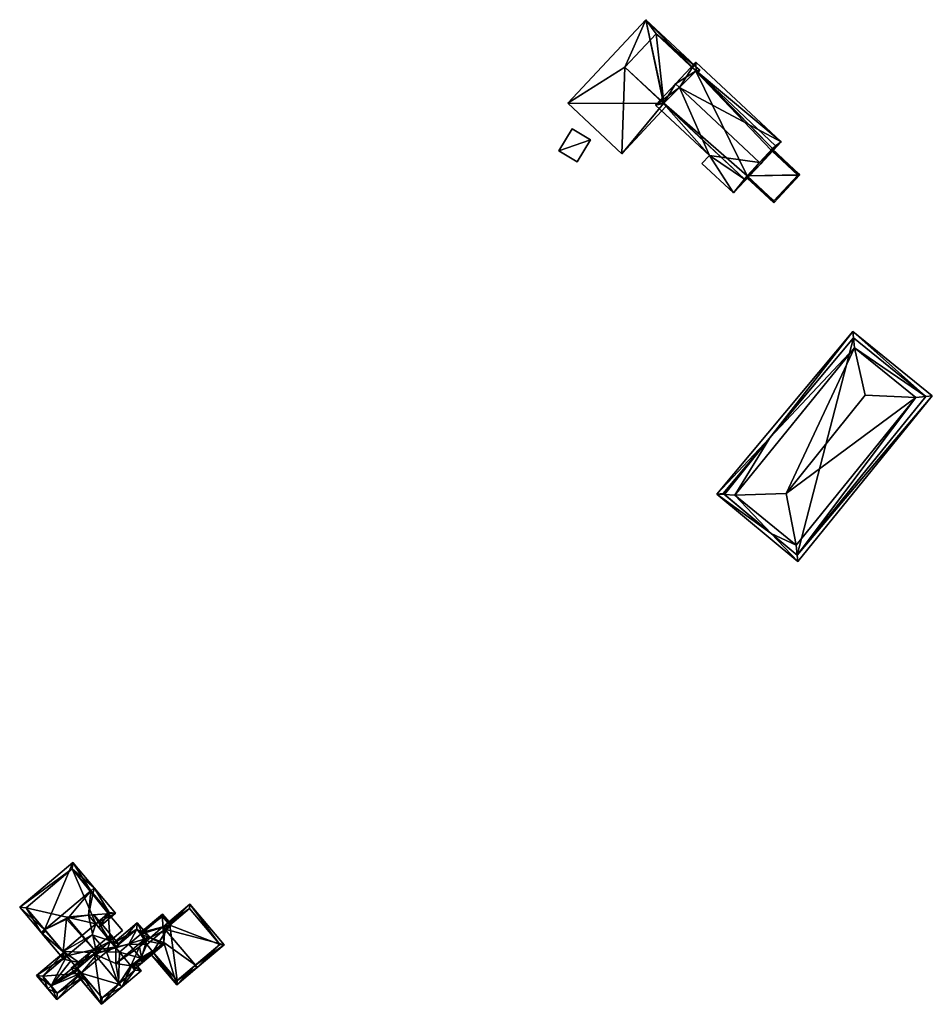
# Model space of a CAD drawing. Header units: inches. Extents: x 2523744 to 2528136, y 1148995 to 1152010.
# Tile 127 of 256: x 2525620 to 2525770, y 1150809 to 1150971. Entities that reach past the tile are written whole.
import ezdxf

# ---------------------------------------------------------------- set-up
doc = ezdxf.new("R2010")
doc.units = ezdxf.units.IN
doc.header["$MEASUREMENT"] = 0
doc.layers.add('Gebaeude Einzelhaus', color=10, linetype='Continuous')
doc.layers.add('Offenes Gebaeude', color=10, linetype='Continuous')

msp = doc.modelspace()

# ---------------------------------------------------------------- meshes
at = {"layer": 'Gebaeude Einzelhaus'}
mesh = msp.add_polyface(dxfattribs=at)
corners = [(2525731.201, 1150962.778, 430.933), (2525731.811, 1150962.863, 430.968), (2525722.913, 1150971.189, 429.879), (2525731.482, 1150962.511, 430.968), (2525725.831, 1150957.374, 430.913), (2525710.029, 1150957.416, 429.879), (2525725.861, 1150957.404, 430.913), (2525731.136, 1150962.713, 430.933), (2525718.928, 1150949.091, 430.968), (2525726.282, 1150956.952, 430.968), (2525719.45, 1150963.35, 430.132), (2525724.6, 1150968.85, 430.132), (2525731.136, 1150962.713, 422.899), (2525724.6, 1150968.85, 422.899), (2525719.45, 1150963.35, 422.899), (2525725.861, 1150957.404, 422.899)]
mesh.append_faces([[corners[k] for k in face] for face in [(4, 10, 6), (11, 0, 7), (11, 1, 0), (0, 1, 3), (10, 2, 11), (11, 2, 1), (10, 5, 2), (9, 8, 4), (4, 8, 10), (10, 8, 5), (4, 8, 9), (4, 5, 8), (0, 2, 7), (7, 2, 6), (6, 2, 4), (4, 2, 5), (3, 1, 0), (0, 1, 2)]], dxfattribs={"color": 13})
mesh.append_faces([[corners[k] for k in face] for face in [(12, 15, 13), (13, 15, 14), (14, 15, 10), (10, 15, 6), (10, 11, 14), (14, 11, 13), (13, 11, 12), (12, 11, 7)]], dxfattribs={"color": 41})
mesh = msp.add_polyface(dxfattribs=at)
corners = [(2525728.433, 1150959.992, 434.002), (2525724.5, 1150957.08, 430.862), (2525733.373, 1150948.78, 430.863), (2525727.789, 1150960.595, 434.002), (2525737.344, 1150942.631, 429.703), (2525732.159, 1150947.483, 429.703), (2525741.656, 1150947.622, 434.002), (2525741.846, 1150947.444, 434.002), (2525745.21, 1150951.04, 430.842), (2525731.154, 1150964.191, 430.842), (2525743.8, 1150949.95, 431.971), (2525731.201, 1150962.778, 431.483), (2525744.25, 1150950.4, 431.563), (2525725.831, 1150957.374, 431.595), (2525739.15, 1150944.9, 431.589), (2525743.8, 1150949.95, 422.899), (2525744.25, 1150950.4, 422.899), (2525731.201, 1150962.778, 422.899), (2525731.201, 1150962.778, 430.933), (2525725.861, 1150957.404, 430.913), (2525725.831, 1150957.374, 430.913), (2525731.136, 1150962.713, 430.933), (2525731.136, 1150962.713, 422.899), (2525725.861, 1150957.404, 422.899), (2525725.831, 1150957.374, 422.899), (2525739.15, 1150944.9, 422.899), (2525743.563, 1150949.693, 429.642), (2525739.633, 1150945.425, 429.628), (2525739.633, 1150945.425, 422.899), (2525743.563, 1150949.693, 422.899)]
mesh.append_faces([[corners[k] for k in face] for face in [(2, 4, 5), (2, 14, 4), (4, 14, 7), (7, 14, 6), (0, 13, 3), (3, 13, 1), (1, 13, 2), (2, 13, 14), (10, 12, 8), (12, 11, 8), (8, 11, 9), (9, 11, 3), (3, 11, 0), (7, 10, 8), (7, 6, 10), (0, 9, 3), (7, 8, 6), (6, 8, 0), (0, 8, 9), (6, 4, 7), (0, 2, 6), (6, 2, 4), (4, 2, 5), (3, 1, 0), (0, 1, 2)]], dxfattribs={"color": 13})
mesh.append_faces([[corners[k] for k in face] for face in [(23, 25, 24), (22, 28, 23), (23, 28, 25), (22, 29, 28), (16, 15, 17), (17, 15, 22), (22, 15, 29), (15, 26, 29), (27, 25, 28), (27, 14, 25), (26, 6, 27), (27, 6, 14), (15, 10, 26), (26, 10, 6), (14, 20, 25), (25, 20, 24), (14, 13, 20), (20, 23, 24), (20, 19, 23), (21, 17, 22), (21, 18, 17), (21, 11, 18), (19, 0, 21), (21, 0, 11), (20, 13, 19), (19, 13, 0), (16, 18, 12), (12, 18, 11), (16, 17, 18), (12, 15, 16), (12, 10, 15)]], dxfattribs={"color": 41})
mesh = msp.add_polyface(dxfattribs=at)
corners = [(2525743.563, 1150949.693, 429.642), (2525748.308, 1150945.598, 427.744), (2525743.733, 1150949.877, 429.643), (2525739.633, 1150945.425, 429.628), (2525744.001, 1150940.996, 427.744), (2525739.464, 1150945.241, 429.628), (2525743.99, 1150941.35, 427.82), (2525747.954, 1150945.586, 427.82), (2525743.563, 1150949.693, 422.899), (2525747.954, 1150945.586, 422.899), (2525739.633, 1150945.425, 422.899), (2525743.99, 1150941.35, 422.899)]
mesh.append_faces([[corners[k] for k in face] for face in [(1, 7, 2), (2, 7, 0), (1, 6, 7), (6, 5, 3), (1, 4, 6), (6, 4, 5), (4, 3, 5), (4, 1, 3), (3, 1, 0), (0, 1, 2)]], dxfattribs={"color": 13})
mesh.append_faces([[corners[k] for k in face] for face in [(9, 10, 8), (9, 11, 10), (7, 6, 9), (9, 6, 11), (11, 6, 10), (10, 6, 3), (9, 8, 7), (7, 8, 0)]], dxfattribs={"color": 41})
mesh = msp.add_polyface(dxfattribs=at)
corners = [(2525743.556, 1150886.501, 431.822), (2525734.583, 1150892.969, 431.554), (2525747.96, 1150881.875, 431.554), (2525735.846, 1150892.895, 431.822), (2525737.565, 1150892.794, 432.187), (2525743.328, 1150902.261, 431.798), (2525743.325, 1150902.257, 431.798), (2525757.015, 1150919.801, 431.554), (2525757.122, 1150918.749, 431.8), (2525757.291, 1150917.096, 432.187), (2525747.852, 1150882.939, 431.803), (2525770.115, 1150909.17, 431.554), (2525769.058, 1150909.058, 431.801), (2525767.41, 1150908.883, 432.187), (2525747.685, 1150884.58, 432.187), (2525746.014, 1150893.083, 436.399), (2525759.055, 1150909.313, 436.358), (2525757.116, 1150918.754, 431.798), (2525735.641, 1150893.065, 431.753), (2525747.855, 1150882.936, 431.802), (2525769.06, 1150909.06, 431.8), (2525769.06, 1150909.06, 422.358), (2525757.116, 1150918.754, 422.358), (2525735.641, 1150893.065, 422.358), (2525747.855, 1150882.936, 422.358)]
mesh.append_faces([[corners[k] for k in face] for face in [(7, 8, 17), (11, 12, 20), (8, 7, 20), (20, 7, 11), (2, 10, 19), (10, 2, 0), (12, 11, 19), (19, 11, 2), (18, 3, 1), (1, 6, 18), (7, 5, 1), (1, 5, 6), (7, 17, 5), (1, 0, 2), (1, 3, 0), (9, 4, 15), (16, 9, 15), (4, 14, 15), (13, 16, 15), (16, 13, 9), (14, 13, 15), (12, 9, 13), (12, 8, 9), (12, 7, 8), (12, 11, 7), (14, 0, 10), (10, 0, 2), (14, 4, 0), (10, 13, 14), (10, 12, 13), (2, 11, 10), (10, 11, 12), (6, 4, 5), (5, 4, 9), (6, 3, 4), (6, 1, 3), (7, 5, 8), (8, 5, 9), (7, 1, 5), (5, 1, 6), (3, 0, 4), (3, 1, 0), (0, 1, 2)]], dxfattribs={"color": 13})
mesh.append_faces([[corners[k] for k in face] for face in [(22, 24, 23), (21, 24, 22), (12, 24, 21), (12, 19, 24), (20, 12, 21), (19, 10, 24), (0, 24, 10), (3, 23, 0), (0, 23, 24), (3, 18, 23), (5, 23, 6), (6, 23, 18), (5, 22, 23), (5, 17, 22), (17, 8, 22), (8, 21, 22), (8, 20, 21)]], dxfattribs={"color": 41})
mesh = msp.add_polyface(dxfattribs=at)
corners = [(2525632.265, 1150822.115, 430.739), (2525632.749, 1150821.542, 430.208), (2525635.539, 1150823.895, 430.208), (2525631.052, 1150823.553, 432.073), (2525632.019, 1150828.069, 434.079), (2525631.446, 1150827.586, 434.079), (2525627.897, 1150823.272, 433.363), (2525623.839, 1150821.17, 434.079), (2525626.899, 1150817.59, 430.74), (2525623.265, 1150820.686, 434.079), (2525627.461, 1150822.904, 433.363), (2525626.895, 1150817.547, 430.718), (2525626.785, 1150816.513, 430.208), (2525627.359, 1150816.997, 430.208), (2525628.48, 1150832.266, 430.208), (2525619.725, 1150824.884, 430.208), (2525634.483, 1150823.985, 430.739), (2525626.875, 1150817.57, 430.74), (2525628.39, 1150831.21, 430.736), (2525620.783, 1150824.794, 430.737), (2525634.483, 1150823.985, 423.737), (2525628.39, 1150831.21, 423.737), (2525620.783, 1150824.794, 423.737), (2525626.875, 1150817.57, 430.718), (2525626.875, 1150817.57, 423.737), (2525634.33, 1150823.856, 429.875), (2525632.265, 1150822.115, 429.875), (2525634.33, 1150823.856, 423.737), (2525632.265, 1150822.115, 423.737)]
mesh.append_faces([[corners[k] for k in face] for face in [(15, 19, 9), (9, 19, 7), (5, 18, 4), (4, 18, 14), (14, 18, 15), (15, 18, 19), (12, 11, 13), (7, 17, 9), (9, 17, 12), (12, 17, 11), (11, 17, 8), (0, 16, 1), (1, 16, 2), (2, 16, 4), (4, 16, 5), (7, 15, 9), (4, 14, 5), (5, 14, 7), (7, 14, 15), (11, 12, 13), (8, 9, 11), (11, 9, 12), (6, 7, 10), (10, 7, 8), (8, 7, 9), (3, 5, 6), (6, 5, 7), (3, 4, 5), (0, 2, 3), (3, 2, 4), (0, 1, 2)]], dxfattribs={"color": 13})
mesh.append_faces([[corners[k] for k in face] for face in [(28, 21, 27), (27, 21, 20), (24, 22, 28), (28, 22, 21), (20, 25, 27), (25, 0, 26), (20, 16, 25), (25, 16, 0), (8, 17, 23), (23, 22, 24), (23, 19, 22), (23, 7, 19), (23, 17, 7), (19, 18, 22), (22, 18, 21), (18, 20, 21), (5, 16, 18), (18, 16, 20)]], dxfattribs={"color": 41})
mesh = msp.add_polyface(dxfattribs=at)
corners = [(2525641.674, 1150817.512, 430.559), (2525641.291, 1150817.19, 430.208), (2525645.609, 1150812.069, 430.208), (2525648.67, 1150815.302, 433.313), (2525648.991, 1150814.921, 433.313), (2525643.483, 1150819.038, 432.22), (2525643.662, 1150821.242, 433.313), (2525643.374, 1150820.999, 433.049), (2525643.34, 1150821.624, 433.313), (2525653.433, 1150818.666, 430.217), (2525647.78, 1150825.37, 430.217), (2525652.728, 1150818.726, 430.484), (2525647.72, 1150824.665, 430.484), (2525645.669, 1150812.774, 430.559), (2525648.578, 1150815.225, 433.229), (2525645.669, 1150812.774, 423.737), (2525652.728, 1150818.726, 423.737), (2525647.72, 1150824.665, 423.737), (2525643.877, 1150821.423, 433.049), (2525644.469, 1150821.922, 432.322), (2525644.468, 1150821.922, 428.432), (2525644.469, 1150821.922, 428.767), (2525644.469, 1150821.922, 423.737), (2525641.674, 1150817.512, 423.737), (2525640.663, 1150818.711, 423.737)]
mesh.append_faces([[corners[k] for k in face] for face in [(6, 7, 8), (4, 14, 3), (0, 13, 1), (1, 13, 2), (2, 13, 4), (4, 13, 14), (10, 12, 8), (8, 12, 6), (3, 11, 4), (4, 11, 9), (9, 11, 10), (10, 11, 12), (6, 10, 8), (4, 9, 3), (3, 9, 6), (6, 9, 10), (5, 6, 7), (7, 6, 8), (5, 3, 6), (0, 2, 5), (5, 2, 3), (3, 2, 4), (0, 1, 2)]], dxfattribs={"color": 13})
mesh.append_faces([[corners[k] for k in face] for face in [(16, 22, 17), (22, 23, 24), (16, 15, 22), (22, 15, 23), (15, 13, 23), (23, 13, 0), (20, 17, 22), (19, 12, 21), (21, 12, 20), (20, 12, 17), (19, 18, 12), (12, 18, 6), (6, 18, 7), (12, 11, 17), (17, 11, 16), (11, 15, 16), (11, 13, 15), (11, 14, 13), (3, 14, 11)]], dxfattribs={"color": 41})
mesh = msp.add_polyface(dxfattribs=at)
corners = [(2525627.461, 1150822.904, 433.363), (2525632.405, 1150817.415, 433.527), (2525627.645, 1150823.059, 433.527), (2525626.899, 1150817.59, 430.74), (2525629.528, 1150815.781, 431.314), (2525629.461, 1150814.932, 430.907), (2525627.496, 1150823.236, 433.527), (2525626.964, 1150816.301, 430.208), (2525626.875, 1150817.57, 430.718), (2525628.148, 1150816.061, 430.719), (2525623.433, 1150820.488, 430.208), (2525624.006, 1150820.972, 430.718), (2525626.785, 1150816.513, 430.208), (2525629.357, 1150813.602, 430.269), (2525630.713, 1150811.855, 430.208), (2525631.287, 1150812.339, 430.719), (2525629.288, 1150813.544, 430.208), (2525629.431, 1150814.54, 430.719), (2525634.639, 1150819.299, 432.073), (2525631.052, 1150823.553, 432.073), (2525627.897, 1150823.272, 433.363), (2525631.965, 1150823.634, 431.7), (2525636.059, 1150818.779, 431.7), (2525635.486, 1150818.296, 432.073), (2525626.895, 1150817.547, 430.718), (2525634.639, 1150819.299, 423.737), (2525634.616, 1150819.327, 423.737), (2525634.616, 1150819.327, 429.875), (2525632.265, 1150822.115, 430.739), (2525632.265, 1150822.115, 429.875), (2525627.492, 1150816.839, 430.17), (2525626.875, 1150817.57, 423.737), (2525627.492, 1150816.839, 423.737), (2525631.648, 1150820.344, 423.737), (2525632.265, 1150822.115, 423.737), (2525633.407, 1150818.26, 423.737)]
mesh.append_faces([[corners[k] for k in face] for face in [(18, 22, 23), (18, 21, 22), (18, 19, 21), (2, 6, 20), (2, 0, 6), (8, 10, 11), (24, 12, 8), (8, 12, 10), (24, 7, 12), (24, 9, 7), (13, 14, 16), (13, 15, 14), (13, 17, 15), (18, 23, 22), (21, 18, 22), (18, 21, 19), (2, 20, 6), (1, 19, 2), (2, 19, 20), (1, 18, 19), (13, 15, 17), (16, 14, 13), (13, 14, 15), (7, 8, 12), (12, 8, 10), (10, 8, 11), (4, 3, 9), (9, 3, 7), (7, 3, 8), (0, 2, 6), (5, 1, 4), (4, 1, 3), (3, 1, 0), (0, 1, 2)]], dxfattribs={"color": 13})
mesh.append_faces([[corners[k] for k in face] for face in [(31, 33, 32), (33, 26, 35), (35, 26, 25), (31, 34, 33), (33, 34, 26), (8, 30, 24), (24, 30, 9), (8, 31, 30), (30, 31, 32), (2, 20, 0), (18, 28, 19), (25, 27, 18), (18, 27, 28), (28, 27, 29), (25, 26, 27)]], dxfattribs={"color": 41})
mesh = msp.add_polyface(dxfattribs=at)
corners = [(2525634.616, 1150819.327, 429.875), (2525634.33, 1150823.856, 429.875), (2525632.265, 1150822.115, 429.875), (2525636.681, 1150821.069, 429.875), (2525636.681, 1150821.069, 423.737), (2525634.33, 1150823.856, 423.737), (2525634.616, 1150819.327, 423.737), (2525632.265, 1150822.115, 423.737)]
mesh.append_faces([[corners[k] for k in face] for face in [(3, 1, 0), (0, 1, 2)]], dxfattribs={"color": 13})
mesh.append_faces([[corners[k] for k in face] for face in [(6, 5, 4), (6, 7, 5), (4, 3, 6), (6, 3, 0), (3, 4, 1), (1, 4, 5)]], dxfattribs={"color": 41})
mesh = msp.add_polyface(dxfattribs=at)
corners = [(2525643.263, 1150823.351, 432.323), (2525643.245, 1150823.76, 432.088), (2525639.55, 1150820.644, 432.088), (2525643.339, 1150821.624, 433.313), (2525639.711, 1150820.453, 432.269), (2525641.215, 1150819.832, 433.314), (2525640.642, 1150819.349, 433.313), (2525644.469, 1150821.922, 432.322), (2525643.877, 1150821.423, 433.049), (2525644.66, 1150822.084, 432.088), (2525639.876, 1150816.249, 432.322), (2525639.81, 1150816.595, 432.484), (2525639.678, 1150816.484, 432.322), (2525639.487, 1150816.323, 432.088), (2525639.971, 1150815.749, 432.088), (2525643.5, 1150818.726, 432.088), (2525643.483, 1150819.038, 432.22), (2525643.374, 1150820.999, 433.049), (2525639.474, 1150818.364, 433.313), (2525643.215, 1150823.408, 432.269), (2525640.001, 1150816.101, 432.219), (2525643.215, 1150823.408, 423.737), (2525644.469, 1150821.922, 428.767), (2525644.468, 1150821.922, 428.432), (2525644.469, 1150821.922, 423.737), (2525639.711, 1150820.453, 423.737), (2525639.678, 1150816.484, 423.737), (2525640.001, 1150816.101, 423.737), (2525641.674, 1150817.512, 430.559), (2525641.674, 1150817.512, 423.737), (2525640.663, 1150818.711, 423.737), (2525637.736, 1150818.788, 423.737)]
mesh.append_faces([[corners[k] for k in face] for face in [(20, 14, 10), (14, 20, 15), (15, 20, 16), (13, 10, 14), (13, 12, 10), (7, 0, 9), (9, 0, 1), (1, 19, 2), (2, 19, 4), (1, 0, 19), (11, 6, 18), (5, 17, 3), (3, 17, 8), (5, 16, 17), (10, 15, 11), (11, 15, 6), (6, 15, 5), (5, 15, 16), (10, 14, 15), (10, 13, 14), (10, 12, 13), (10, 11, 12), (0, 9, 1), (0, 7, 9), (0, 3, 7), (7, 3, 8), (3, 4, 5), (5, 4, 6), (0, 2, 3), (3, 2, 4), (0, 1, 2)]], dxfattribs={"color": 13})
mesh.append_faces([[corners[k] for k in face] for face in [(26, 29, 27), (26, 30, 29), (30, 25, 24), (24, 25, 21), (26, 31, 30), (30, 31, 25), (28, 27, 29), (16, 20, 28), (28, 20, 27), (27, 20, 26), (26, 20, 12), (12, 20, 10), (4, 19, 25), (25, 19, 21), (21, 19, 22), (22, 19, 7), (7, 19, 0), (21, 23, 24), (21, 22, 23)]], dxfattribs={"color": 41})
mesh = msp.add_polyface(dxfattribs=at)
corners = [(2525638.121, 1150815.17, 432.484), (2525639.971, 1150815.75, 432.088), (2525639.876, 1150816.249, 432.322), (2525638.604, 1150814.597, 432.088), (2525638.063, 1150815.239, 432.532), (2525639.81, 1150816.595, 432.484), (2525639.474, 1150818.364, 433.313), (2525640.383, 1150819.657, 433.527), (2525640.642, 1150819.349, 433.313), (2525635.564, 1150815.594, 433.527), (2525641.215, 1150819.832, 433.314), (2525640.955, 1150820.14, 433.527), (2525639.108, 1150822.331, 432.088), (2525635.485, 1150818.295, 432.465), (2525635.002, 1150818.869, 432.088), (2525635.572, 1150818.193, 432.532), (2525638.182, 1150815.222, 432.484), (2525639.018, 1150821.275, 432.464), (2525635.572, 1150818.369, 432.465), (2525639.711, 1150820.453, 432.269), (2525639.018, 1150821.275, 423.737), (2525639.711, 1150820.453, 423.737), (2525635.486, 1150818.296, 432.073), (2525635.486, 1150818.296, 423.737), (2525639.678, 1150816.484, 432.322), (2525638.121, 1150815.17, 423.737), (2525639.678, 1150816.484, 423.737), (2525636.193, 1150817.458, 423.737), (2525637.736, 1150818.788, 423.737)]
mesh.append_faces([[corners[k] for k in face] for face in [(14, 18, 13), (14, 17, 18), (17, 11, 7), (14, 12, 17), (17, 12, 11), (16, 3, 0), (16, 1, 3), (16, 2, 1), (16, 5, 2), (11, 10, 7), (7, 10, 8), (7, 15, 9), (7, 12, 15), (15, 12, 13), (13, 12, 14), (7, 11, 12), (7, 10, 11), (7, 8, 10), (4, 6, 9), (9, 6, 7), (7, 6, 8), (4, 5, 6), (0, 2, 4), (4, 2, 5), (3, 1, 0), (0, 1, 2)]], dxfattribs={"color": 13})
mesh.append_faces([[corners[k] for k in face] for face in [(28, 20, 21), (28, 23, 20), (26, 27, 28), (28, 27, 23), (26, 25, 27), (25, 16, 0), (26, 24, 25), (25, 24, 16), (16, 24, 5), (22, 20, 23), (22, 17, 20), (22, 18, 17), (22, 13, 18), (20, 19, 21), (19, 7, 8), (20, 17, 19), (19, 17, 7)]], dxfattribs={"color": 41})
mesh = msp.add_polyface(dxfattribs=at)
corners = [(2525627.492, 1150816.839, 430.17), (2525627.009, 1150817.412, 429.765), (2525622.499, 1150813.609, 429.765), (2525624.923, 1150811.898, 431.314), (2525624.35, 1150811.415, 431.314), (2525628.148, 1150816.061, 430.719), (2525629.528, 1150815.781, 431.314), (2525629.862, 1150814.028, 430.269), (2525625.836, 1150809.651, 429.765), (2525630.346, 1150813.455, 429.765), (2525629.431, 1150814.54, 430.719), (2525629.25, 1150814.754, 430.907), (2525629.461, 1150814.932, 430.907), (2525623.556, 1150813.519, 430.17), (2525625.926, 1150810.709, 430.269), (2525629.357, 1150813.602, 430.269), (2525623.556, 1150813.519, 423.737), (2525627.492, 1150816.839, 423.737), (2525625.926, 1150810.709, 423.737), (2525629.862, 1150814.028, 423.737), (2525631.648, 1150820.344, 423.737), (2525633.407, 1150818.26, 423.737), (2525634.019, 1150817.534, 423.737)]
mesh.append_faces([[corners[k] for k in face] for face in [(9, 15, 7), (3, 14, 4), (4, 14, 8), (8, 14, 9), (9, 14, 15), (0, 13, 1), (1, 13, 2), (2, 13, 4), (4, 13, 3), (3, 11, 6), (6, 11, 12), (3, 10, 11), (3, 7, 10), (4, 8, 3), (3, 8, 7), (7, 8, 9), (0, 3, 5), (5, 3, 6), (0, 2, 3), (3, 2, 4), (0, 1, 2)]], dxfattribs={"color": 13})
mesh.append_faces([[corners[k] for k in face] for face in [(17, 19, 16), (16, 19, 18), (17, 21, 19), (19, 21, 22), (17, 20, 21), (15, 19, 7), (15, 18, 19), (15, 14, 18), (3, 13, 14), (14, 13, 18), (18, 13, 16), (16, 0, 17), (16, 13, 0)]], dxfattribs={"color": 41})
mesh = msp.add_polyface(dxfattribs=at)
corners = [(2525634.729, 1150820.355, 432.088), (2525635.572, 1150818.369, 432.465), (2525636.058, 1150818.779, 432.088), (2525631.585, 1150817.704, 434.522), (2525632.068, 1150817.131, 434.522), (2525635.572, 1150818.193, 432.532), (2525635.564, 1150815.594, 433.527), (2525636.138, 1150812.306, 434.522), (2525638.063, 1150815.239, 432.532), (2525636.62, 1150811.735, 434.522), (2525638.182, 1150815.222, 432.484), (2525639.763, 1150814.386, 432.088), (2525638.694, 1150815.654, 432.088), (2525628.193, 1150814.844, 432.088), (2525633.226, 1150808.875, 432.088), (2525638.706, 1150814.476, 432.532), (2525634.639, 1150819.299, 432.532), (2525629.25, 1150814.754, 432.499), (2525633.316, 1150809.933, 432.5), (2525636.025, 1150812.211, 434.441), (2525636.025, 1150812.211, 423.737), (2525638.706, 1150814.476, 423.737), (2525638.121, 1150815.17, 432.484), (2525638.121, 1150815.17, 423.737), (2525635.485, 1150818.295, 432.465), (2525634.639, 1150819.299, 432.073), (2525635.486, 1150818.296, 432.073), (2525634.639, 1150819.299, 423.737), (2525635.486, 1150818.296, 423.737), (2525632.405, 1150817.415, 433.527), (2525629.461, 1150814.932, 430.907), (2525629.25, 1150814.754, 430.907), (2525629.862, 1150814.028, 430.269), (2525633.316, 1150809.933, 423.737), (2525629.862, 1150814.028, 423.737), (2525629.431, 1150814.54, 430.719), (2525634.019, 1150817.534, 423.737), (2525636.193, 1150817.458, 423.737), (2525633.407, 1150818.26, 423.737)]
mesh.append_faces([[corners[k] for k in face] for face in [(9, 19, 7), (14, 18, 9), (9, 18, 19), (3, 17, 13), (13, 17, 14), (14, 17, 18), (3, 4, 17), (5, 16, 1), (1, 16, 2), (2, 16, 0), (0, 16, 3), (3, 16, 4), (10, 15, 8), (15, 9, 7), (15, 11, 9), (10, 12, 15), (15, 12, 11), (4, 14, 7), (7, 14, 9), (3, 13, 4), (4, 13, 14), (10, 11, 12), (8, 9, 10), (10, 9, 11), (6, 7, 8), (8, 7, 9), (5, 4, 6), (6, 4, 7), (5, 1, 4), (4, 1, 3), (3, 1, 0), (0, 1, 2)]], dxfattribs={"color": 13})
mesh.append_faces([[corners[k] for k in face] for face in [(37, 36, 28), (28, 36, 27), (27, 36, 38), (23, 20, 37), (37, 20, 36), (36, 20, 34), (34, 20, 33), (23, 21, 20), (19, 18, 20), (20, 18, 33), (32, 17, 35), (35, 17, 31), (32, 18, 17), (34, 33, 32), (32, 33, 18), (17, 30, 31), (17, 29, 30), (29, 16, 25), (17, 4, 29), (29, 4, 16), (25, 26, 27), (27, 26, 28), (25, 24, 26), (25, 16, 24), (24, 16, 5), (23, 22, 21), (21, 22, 15), (15, 22, 8), (15, 20, 21), (15, 19, 20), (7, 19, 15)]], dxfattribs={"color": 41})
at = {"layer": 'Offenes Gebaeude'}
mesh = msp.add_polyface(dxfattribs=at)
corners = [(2525708.578, 1150949.588, 427.68), (2525713.811, 1150951.368, 428.313), (2525710.785, 1150953.211, 427.68), (2525711.603, 1150947.744, 428.313), (2525708.578, 1150949.588, 427.58), (2525710.785, 1150953.211, 427.58), (2525711.603, 1150947.744, 428.213), (2525713.811, 1150951.368, 428.213)]
mesh.append_faces([[corners[k] for k in face] for face in [(3, 1, 0), (0, 1, 2)]], dxfattribs={"color": 13})
mesh.append_faces([[corners[k] for k in face] for face in [(4, 7, 6), (5, 7, 4), (2, 7, 5), (1, 7, 2), (6, 7, 3), (3, 7, 1), (4, 6, 0), (0, 6, 3), (5, 4, 2), (2, 4, 0)]], dxfattribs={"color": 41})

doc.saveas('drawing.dxf')
